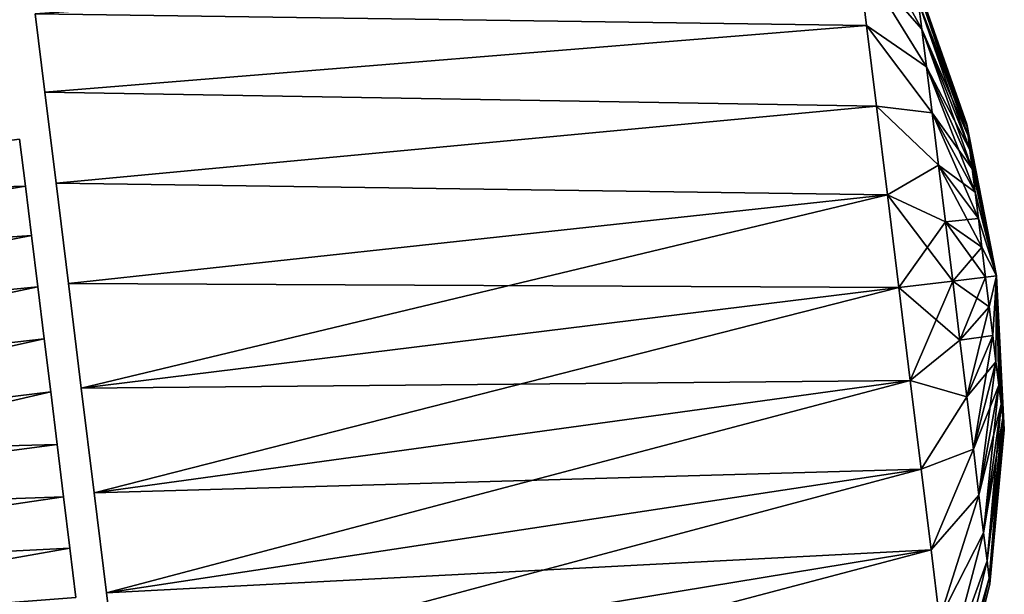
# Model space of a CAD drawing. Header units: millimetres. Extents: x -68 to 68, y -375 to 321.
# Tile 30 of 48: x 36 to 68, y 52 to 71. Entities that reach past the tile are written whole.
import ezdxf

# ---------------------------------------------------------------- set-up
doc = ezdxf.new("R2010")
doc.units = ezdxf.units.MM
doc.header["$LTSCALE"] = 33.374815
for name, color, linetype in [('16', 7, 'CONTINUOUS'), ('20', 7, 'CONTINUOUS'), ('21', 7, 'CONTINUOUS'), ('22', 7, 'CONTINUOUS'), ('23', 7, 'CONTINUOUS'), ('9', 7, 'CONTINUOUS')]:
    doc.layers.add(name, color=color, linetype=linetype)

msp = doc.modelspace()

# ---------------------------------------------------------------- linework, layer by layer
at = {"layer": '16', "color": 7, "linetype": 'CONTINUOUS', "true_color": 0xe0f2ff}
for points in [[(35.986, 65.568, 15.137), (35.798, 67.102, 14.35), (20.578, 65.136, 15.627), (35.986, 65.568, 15.137)], [(36.183, 63.961, 15.759), (35.986, 65.568, 15.137), (19.662, 62.809, 16.683), (36.183, 63.961, 15.759)], [(19.662, 62.809, 16.683), (35.986, 65.568, 15.137), (20.578, 65.136, 15.627), (19.662, 62.809, 16.683)], [(36.388, 62.298, 16.208), (36.183, 63.961, 15.759), (19.088, 60.607, 17.358), (36.388, 62.298, 16.208)], [(19.088, 60.607, 17.358), (36.183, 63.961, 15.759), (19.662, 62.809, 16.683), (19.088, 60.607, 17.358)], [(36.596, 60.597, 16.479), (36.388, 62.298, 16.208), (18.856, 58.58, 17.718), (36.596, 60.597, 16.479)], [(18.856, 58.58, 17.718), (36.388, 62.298, 16.208), (19.088, 60.607, 17.358), (18.856, 58.58, 17.718)], [(18.938, 56.689, 17.829), (36.596, 60.597, 16.479), (18.856, 58.58, 17.718), (18.938, 56.689, 17.829)], [(36.807, 58.878, 16.57), (36.596, 60.597, 16.479), (18.938, 56.689, 17.829), (36.807, 58.878, 16.57)], [(19.314, 54.835, 17.719), (36.807, 58.878, 16.57), (18.938, 56.689, 17.829), (19.314, 54.835, 17.719)], [(37.019, 57.159, 16.479), (36.807, 58.878, 16.57), (19.314, 54.835, 17.719), (37.019, 57.159, 16.479)], [(37.227, 55.458, 16.208), (37.019, 57.159, 16.479), (19.314, 54.835, 17.719), (37.227, 55.458, 16.208)], [(20.029, 52.922, 17.36), (37.227, 55.458, 16.208), (19.314, 54.835, 17.719), (20.029, 52.922, 17.36)], [(37.432, 53.796, 15.759), (37.227, 55.458, 16.208), (20.029, 52.922, 17.36), (37.432, 53.796, 15.759)], [(21.12, 50.92, 16.685), (37.432, 53.796, 15.759), (20.029, 52.922, 17.36), (21.12, 50.92, 16.685)], [(37.629, 52.188, 15.137), (37.432, 53.796, 15.759), (21.12, 50.92, 16.685), (37.629, 52.188, 15.137)]]:
    msp.add_3dface(points, dxfattribs=at)
at = {"layer": '20', "color": 7, "linetype": 'CONTINUOUS', "true_color": 0x999999}
for points in [[(63.073, 73.054, 9.787), (36.306, 71.17, 11.041), (63.35, 70.799, 11.833), (63.073, 73.054, 9.787)], [(63.35, 70.799, -11.833), (36.306, 71.17, -11.041), (63.073, 73.054, -9.787), (63.35, 70.799, -11.833)], [(36.306, 71.17, 11.041), (36.618, 68.626, 13.349), (63.35, 70.799, 11.833), (36.306, 71.17, 11.041)], [(36.618, 68.626, -13.349), (36.306, 71.17, -11.041), (63.35, 70.799, -11.833), (36.618, 68.626, -13.349)], [(63.35, 70.799, 11.833), (36.618, 68.626, 13.349), (63.673, 68.171, 13.362), (63.35, 70.799, 11.833)], [(63.673, 68.17, -13.362), (36.618, 68.626, -13.349), (63.35, 70.799, -11.833), (63.673, 68.17, -13.362)], [(36.618, 68.626, 13.349), (36.982, 65.661, 15.074), (63.673, 68.171, 13.362), (36.618, 68.626, 13.349)], [(36.982, 65.661, -15.074), (36.618, 68.626, -13.349), (63.673, 68.17, -13.362), (36.982, 65.661, -15.074)], [(63.673, 68.171, 13.362), (36.982, 65.661, 15.074), (64.027, 65.284, 14.307), (63.673, 68.171, 13.362)], [(64.027, 65.284, -14.307), (36.982, 65.661, -15.074), (63.673, 68.17, -13.362), (64.027, 65.284, -14.307)], [(36.982, 65.661, 15.074), (37.382, 62.405, 16.14), (64.027, 65.284, 14.307), (36.982, 65.661, 15.074)], [(37.382, 62.405, -16.14), (36.982, 65.661, -15.074), (64.027, 65.284, -14.307), (37.382, 62.405, -16.14)], [(37.382, 62.405, 16.14), (37.8, 59, 16.5), (64.027, 65.284, 14.307), (37.382, 62.405, 16.14)], [(64.398, 62.266, -14.626), (37.382, 62.405, -16.14), (64.027, 65.284, -14.307), (64.398, 62.266, -14.626)], [(64.027, 65.284, 14.307), (37.8, 59, 16.5), (64.398, 62.266, 14.626), (64.027, 65.284, 14.307)], [(37.8, 59, -16.5), (37.382, 62.405, -16.14), (64.398, 62.266, -14.626), (37.8, 59, -16.5)]]:
    msp.add_3dface(points, dxfattribs=at)
at = {"layer": '21', "color": 7, "linetype": 'CONTINUOUS', "true_color": 0x999999}
for points in [[(64.398, 62.266, 14.626), (37.8, 59, 16.5), (38.218, 55.595, 16.14), (64.398, 62.266, 14.626)], [(37.8, 59, -16.5), (64.398, 62.266, -14.626), (64.768, 59.248, -14.307), (37.8, 59, -16.5)], [(64.398, 62.266, 14.626), (38.218, 55.595, 16.14), (64.768, 59.248, 14.307), (64.398, 62.266, 14.626)], [(38.218, 55.595, -16.14), (37.8, 59, -16.5), (64.768, 59.248, -14.307), (38.218, 55.595, -16.14)], [(65.123, 56.362, -13.362), (38.218, 55.595, -16.14), (64.768, 59.248, -14.307), (65.123, 56.362, -13.362)], [(38.218, 55.595, 16.14), (38.618, 52.339, 15.074), (64.768, 59.248, 14.307), (38.218, 55.595, 16.14)], [(64.768, 59.248, 14.307), (38.618, 52.339, 15.074), (65.123, 56.362, 13.362), (64.768, 59.248, 14.307)], [(38.618, 52.339, -15.074), (38.218, 55.595, -16.14), (65.123, 56.362, -13.362), (38.618, 52.339, -15.074)], [(65.445, 53.733, -11.833), (38.618, 52.339, -15.074), (65.123, 56.362, -13.362), (65.445, 53.733, -11.833)], [(38.618, 52.339, 15.074), (38.982, 49.374, 13.349), (65.123, 56.362, 13.362), (38.618, 52.339, 15.074)], [(65.123, 56.362, 13.362), (38.982, 49.374, 13.349), (65.445, 53.733, 11.833), (65.123, 56.362, 13.362)], [(38.982, 49.374, -13.349), (38.618, 52.339, -15.074), (65.445, 53.733, -11.833), (38.982, 49.374, -13.349)], [(65.722, 51.478, -9.787), (38.982, 49.374, -13.349), (65.445, 53.733, -11.833), (65.722, 51.478, -9.787)], [(38.982, 49.374, 13.349), (39.294, 46.83, 11.041), (65.445, 53.733, 11.833), (38.982, 49.374, 13.349)], [(65.445, 53.733, 11.833), (39.294, 46.83, 11.041), (65.722, 51.478, 9.787), (65.445, 53.733, 11.833)]]:
    msp.add_3dface(points, dxfattribs=at)
at = {"layer": '22', "color": 7, "linetype": 'CONTINUOUS', "true_color": 0x999999}
for points in [[(63.073, 73.054, -9.787), (62.854, 74.838, -7.313), (65.144, 70.673, -5.515), (63.073, 73.054, -9.787)], [(65.144, 70.673, -5.515), (62.854, 74.838, -7.313), (65.032, 71.583, -3.799), (65.144, 70.673, -5.515)], [(62.854, 74.838, 7.313), (63.073, 73.054, 9.787), (65.144, 70.673, 5.515), (62.854, 74.838, 7.313)], [(65.032, 71.583, 3.799), (62.854, 74.838, 7.313), (65.144, 70.673, 5.515), (65.032, 71.583, 3.799)], [(63.35, 70.799, -11.833), (63.073, 73.054, -9.787), (65.295, 69.448, -7.019), (63.35, 70.799, -11.833)], [(65.295, 69.448, -7.019), (63.073, 73.054, -9.787), (65.144, 70.673, -5.515), (65.295, 69.448, -7.019)], [(63.073, 73.054, 9.787), (63.35, 70.799, 11.833), (65.295, 69.448, 7.019), (63.073, 73.054, 9.787)], [(65.144, 70.673, 5.515), (63.073, 73.054, 9.787), (65.295, 69.448, 7.019), (65.144, 70.673, 5.515)], [(66.607, 67.587), (66.619, 67.492, -0.978), (64.94, 72.333), (66.607, 67.587)], [(66.607, 67.587), (64.94, 72.333), (64.963, 72.144, 1.937), (66.607, 67.587)], [(66.619, 67.492, -0.978), (64.963, 72.144, -1.937), (64.94, 72.333), (66.619, 67.492, -0.978)], [(66.619, 67.492, 0.978), (66.607, 67.587), (64.963, 72.144, 1.937), (66.619, 67.492, 0.978)], [(66.619, 67.492, 0.978), (64.963, 72.144, 1.937), (65.032, 71.583, 3.799), (66.619, 67.492, 0.978)], [(66.619, 67.492, -0.978), (66.654, 67.208, -1.918), (64.963, 72.144, -1.937), (66.619, 67.492, -0.978)], [(66.654, 67.208, -1.918), (65.032, 71.583, -3.799), (64.963, 72.144, -1.937), (66.654, 67.208, -1.918)], [(66.654, 67.208, 1.918), (66.619, 67.492, 0.978), (65.032, 71.583, 3.799), (66.654, 67.208, 1.918)], [(66.654, 67.208, 1.918), (65.032, 71.583, 3.799), (65.144, 70.673, 5.515), (66.654, 67.208, 1.918)], [(66.654, 67.208, -1.918), (66.71, 66.749, -2.785), (65.032, 71.583, -3.799), (66.654, 67.208, -1.918)], [(66.71, 66.749, -2.785), (65.144, 70.673, -5.515), (65.032, 71.583, -3.799), (66.71, 66.749, -2.785)], [(63.673, 68.17, -13.362), (63.35, 70.799, -11.833), (65.478, 67.955, -8.253), (63.673, 68.17, -13.362)], [(65.478, 67.955, -8.253), (63.35, 70.799, -11.833), (65.295, 69.448, -7.019), (65.478, 67.955, -8.253)], [(63.35, 70.799, 11.833), (63.673, 68.171, 13.362), (65.478, 67.955, 8.253), (63.35, 70.799, 11.833)], [(65.295, 69.448, 7.019), (63.35, 70.799, 11.833), (65.478, 67.955, 8.253), (65.295, 69.448, 7.019)], [(66.71, 66.749, 2.785), (66.654, 67.208, 1.918), (65.144, 70.673, 5.515), (66.71, 66.749, 2.785)], [(66.71, 66.749, 2.785), (65.144, 70.673, 5.515), (65.295, 69.448, 7.019), (66.71, 66.749, 2.785)], [(66.71, 66.749, -2.785), (66.786, 66.13, -3.544), (65.144, 70.673, -5.515), (66.71, 66.749, -2.785)], [(66.786, 66.13, -3.544), (65.295, 69.448, -7.019), (65.144, 70.673, -5.515), (66.786, 66.13, -3.544)], [(66.786, 66.13, 3.544), (66.71, 66.749, 2.785), (65.295, 69.448, 7.019), (66.786, 66.13, 3.544)], [(66.786, 66.13, 3.544), (65.295, 69.448, 7.019), (65.478, 67.955, 8.253), (66.786, 66.13, 3.544)], [(66.786, 66.13, -3.544), (66.879, 65.376, -4.168), (65.295, 69.448, -7.019), (66.786, 66.13, -3.544)], [(66.879, 65.376, -4.168), (65.478, 67.955, -8.253), (65.295, 69.448, -7.019), (66.879, 65.376, -4.168)], [(63.673, 68.171, 13.362), (64.027, 65.284, 14.307), (65.687, 66.251, 9.171), (63.673, 68.171, 13.362)], [(65.478, 67.955, 8.253), (63.673, 68.171, 13.362), (65.687, 66.251, 9.171), (65.478, 67.955, 8.253)], [(64.027, 65.284, -14.307), (63.673, 68.17, -13.362), (65.687, 66.251, -9.171), (64.027, 65.284, -14.307)], [(65.687, 66.251, -9.171), (63.673, 68.17, -13.362), (65.478, 67.955, -8.253), (65.687, 66.251, -9.171)], [(66.879, 65.376, 4.168), (66.786, 66.13, 3.544), (65.478, 67.955, 8.253), (66.879, 65.376, 4.168)], [(66.879, 65.376, 4.168), (65.478, 67.955, 8.253), (65.687, 66.251, 9.171), (66.879, 65.376, 4.168)], [(66.879, 65.376, -4.168), (66.985, 64.516, -4.631), (65.478, 67.955, -8.253), (66.879, 65.376, -4.168)], [(66.985, 64.516, -4.631), (65.687, 66.251, -9.171), (65.478, 67.955, -8.253), (66.985, 64.516, -4.631)], [(66.619, 67.492, 0.978), (67.576, 62.656), (66.607, 67.587), (66.619, 67.492, 0.978)], [(66.607, 67.587), (67.576, 62.656), (66.619, 67.492, -0.978), (66.607, 67.587)], [(66.654, 67.208, 1.918), (67.576, 62.656), (66.619, 67.492, 0.978), (66.654, 67.208, 1.918)], [(66.619, 67.492, -0.978), (67.576, 62.656), (66.654, 67.208, -1.918), (66.619, 67.492, -0.978)], [(66.71, 66.749, 2.785), (67.576, 62.656), (66.654, 67.208, 1.918), (66.71, 66.749, 2.785)], [(66.654, 67.208, -1.918), (67.576, 62.656), (66.71, 66.749, -2.785), (66.654, 67.208, -1.918)], [(66.786, 66.13, 3.544), (67.576, 62.656), (66.71, 66.749, 2.785), (66.786, 66.13, 3.544)], [(66.71, 66.749, -2.785), (67.576, 62.656), (66.786, 66.13, -3.544), (66.71, 66.749, -2.785)], [(65.914, 64.403, -9.736), (64.027, 65.284, -14.307), (65.687, 66.251, -9.171), (65.914, 64.403, -9.736)], [(65.687, 66.251, 9.171), (64.027, 65.284, 14.307), (65.914, 64.403, 9.736), (65.687, 66.251, 9.171)], [(66.985, 64.516, 4.631), (66.879, 65.376, 4.168), (65.687, 66.251, 9.171), (66.985, 64.516, 4.631)], [(66.985, 64.516, 4.631), (65.687, 66.251, 9.171), (65.914, 64.403, 9.736), (66.985, 64.516, 4.631)], [(66.985, 64.516, -4.631), (67.099, 63.583, -4.916), (65.687, 66.251, -9.171), (66.985, 64.516, -4.631)], [(67.099, 63.583, -4.916), (65.914, 64.403, -9.736), (65.687, 66.251, -9.171), (67.099, 63.583, -4.916)], [(66.879, 65.376, 4.168), (67.576, 62.656), (66.786, 66.13, 3.544), (66.879, 65.376, 4.168)], [(66.786, 66.13, -3.544), (67.576, 62.656), (66.879, 65.376, -4.168), (66.786, 66.13, -3.544)], [(66.985, 64.516, 4.631), (67.576, 62.656), (66.879, 65.376, 4.168), (66.985, 64.516, 4.631)], [(66.879, 65.376, -4.168), (67.576, 62.656), (66.985, 64.516, -4.631), (66.879, 65.376, -4.168)], [(64.398, 62.266, -14.626), (64.027, 65.284, -14.307), (66.15, 62.481, -9.926), (64.398, 62.266, -14.626)], [(66.15, 62.481, -9.926), (64.027, 65.284, -14.307), (65.914, 64.403, -9.736), (66.15, 62.481, -9.926)], [(64.027, 65.284, 14.307), (64.398, 62.266, 14.626), (65.914, 64.403, 9.736), (64.027, 65.284, 14.307)], [(65.914, 64.403, 9.736), (64.398, 62.266, 14.626), (66.15, 62.481, 9.926), (65.914, 64.403, 9.736)], [(67.099, 63.583, 4.916), (66.985, 64.516, 4.631), (65.914, 64.403, 9.736), (67.099, 63.583, 4.916)], [(67.099, 63.583, 4.916), (65.914, 64.403, 9.736), (66.15, 62.481, 9.926), (67.099, 63.583, 4.916)], [(67.099, 63.583, -4.916), (67.218, 62.612, -5.012), (65.914, 64.403, -9.736), (67.099, 63.583, -4.916)], [(67.218, 62.612, -5.012), (66.15, 62.481, -9.926), (65.914, 64.403, -9.736), (67.218, 62.612, -5.012)], [(67.099, 63.583, 4.916), (67.576, 62.656), (66.985, 64.516, 4.631), (67.099, 63.583, 4.916)], [(66.985, 64.516, -4.631), (67.576, 62.656), (67.099, 63.583, -4.916), (66.985, 64.516, -4.631)], [(67.218, 62.612, 5.012), (67.099, 63.583, 4.916), (66.15, 62.481, 9.926), (67.218, 62.612, 5.012)], [(67.218, 62.612, 5.012), (67.576, 62.656), (67.099, 63.583, 4.916), (67.218, 62.612, 5.012)], [(67.099, 63.583, -4.916), (67.576, 62.656), (67.218, 62.612, -5.012), (67.099, 63.583, -4.916)]]:
    msp.add_3dface(points, dxfattribs=at)
at = {"layer": '23', "color": 7, "linetype": 'CONTINUOUS', "true_color": 0x999999}
for points in [[(64.398, 62.266, -14.626), (66.15, 62.481, -9.926), (66.386, 60.559, -9.736), (64.398, 62.266, -14.626)], [(64.398, 62.266, 14.626), (64.768, 59.248, 14.307), (66.15, 62.481, 9.926), (64.398, 62.266, 14.626)], [(66.15, 62.481, 9.926), (64.768, 59.248, 14.307), (66.386, 60.559, 9.736), (66.15, 62.481, 9.926)], [(67.218, 62.612, 5.012), (66.15, 62.481, 9.926), (66.386, 60.559, 9.736), (67.218, 62.612, 5.012)], [(66.15, 62.481, -9.926), (67.218, 62.612, -5.012), (67.337, 61.642, -4.916), (66.15, 62.481, -9.926)], [(66.15, 62.481, -9.926), (67.337, 61.642, -4.916), (66.386, 60.559, -9.736), (66.15, 62.481, -9.926)], [(67.337, 61.642, 4.916), (67.218, 62.612, 5.012), (66.386, 60.559, 9.736), (67.337, 61.642, 4.916)], [(67.576, 62.656), (67.218, 62.612, 5.012), (67.337, 61.642, 4.916), (67.576, 62.656)], [(67.218, 62.612, -5.012), (67.576, 62.656), (67.337, 61.642, -4.916), (67.218, 62.612, -5.012)], [(67.337, 61.642, -4.916), (67.576, 62.656), (67.452, 60.708, -4.631), (67.337, 61.642, -4.916)], [(67.452, 60.708, 4.631), (67.576, 62.656), (67.337, 61.642, 4.916), (67.452, 60.708, 4.631)], [(67.452, 60.708, -4.631), (67.576, 62.656), (67.558, 59.848, -4.168), (67.452, 60.708, -4.631)], [(67.558, 59.848, 4.168), (67.576, 62.656), (67.452, 60.708, 4.631), (67.558, 59.848, 4.168)], [(67.558, 59.848, -4.168), (67.576, 62.656), (67.65, 59.094, -3.544), (67.558, 59.848, -4.168)], [(67.65, 59.094, 3.544), (67.576, 62.656), (67.558, 59.848, 4.168), (67.65, 59.094, 3.544)], [(67.65, 59.094, -3.544), (67.576, 62.656), (67.726, 58.475, -2.785), (67.65, 59.094, -3.544)], [(67.726, 58.475, -2.785), (67.576, 62.656), (67.783, 58.016, -1.918), (67.726, 58.475, -2.785)], [(67.783, 58.016, -1.918), (67.576, 62.656), (67.817, 57.733, -0.978), (67.783, 58.016, -1.918)], [(67.817, 57.733, -0.978), (67.576, 62.656), (67.829, 57.637), (67.817, 57.733, -0.978)], [(67.829, 57.637), (67.576, 62.656), (67.817, 57.733, 0.978), (67.829, 57.637)], [(67.817, 57.733, 0.978), (67.576, 62.656), (67.783, 58.016, 1.918), (67.817, 57.733, 0.978)], [(67.783, 58.016, 1.918), (67.576, 62.656), (67.726, 58.475, 2.785), (67.783, 58.016, 1.918)], [(67.726, 58.475, 2.785), (67.576, 62.656), (67.65, 59.094, 3.544), (67.726, 58.475, 2.785)], [(64.768, 59.248, -14.307), (64.398, 62.266, -14.626), (66.386, 60.559, -9.736), (64.768, 59.248, -14.307)], [(67.337, 61.642, -4.916), (67.452, 60.708, -4.631), (66.386, 60.559, -9.736), (67.337, 61.642, -4.916)], [(66.613, 58.711, 9.171), (67.337, 61.642, 4.916), (66.386, 60.559, 9.736), (66.613, 58.711, 9.171)], [(67.452, 60.708, 4.631), (67.337, 61.642, 4.916), (66.613, 58.711, 9.171), (67.452, 60.708, 4.631)], [(64.768, 59.248, 14.307), (66.613, 58.711, 9.171), (66.386, 60.559, 9.736), (64.768, 59.248, 14.307)], [(64.768, 59.248, -14.307), (66.386, 60.559, -9.736), (66.613, 58.711, -9.171), (64.768, 59.248, -14.307)], [(66.386, 60.559, -9.736), (67.452, 60.708, -4.631), (66.613, 58.711, -9.171), (66.386, 60.559, -9.736)], [(67.452, 60.708, -4.631), (67.558, 59.848, -4.168), (66.613, 58.711, -9.171), (67.452, 60.708, -4.631)], [(66.822, 57.007, 8.253), (67.452, 60.708, 4.631), (66.613, 58.711, 9.171), (66.822, 57.007, 8.253)], [(67.558, 59.848, 4.168), (67.452, 60.708, 4.631), (66.822, 57.007, 8.253), (67.558, 59.848, 4.168)], [(66.613, 58.711, -9.171), (67.558, 59.848, -4.168), (66.822, 57.007, -8.253), (66.613, 58.711, -9.171)], [(67.558, 59.848, -4.168), (67.65, 59.094, -3.544), (66.822, 57.007, -8.253), (67.558, 59.848, -4.168)], [(67.005, 55.514, 7.019), (67.558, 59.848, 4.168), (66.822, 57.007, 8.253), (67.005, 55.514, 7.019)], [(67.65, 59.094, 3.544), (67.558, 59.848, 4.168), (67.005, 55.514, 7.019), (67.65, 59.094, 3.544)], [(64.768, 59.248, 14.307), (65.123, 56.362, 13.362), (66.613, 58.711, 9.171), (64.768, 59.248, 14.307)], [(65.123, 56.362, -13.362), (64.768, 59.248, -14.307), (66.613, 58.711, -9.171), (65.123, 56.362, -13.362)], [(66.822, 57.007, -8.253), (67.65, 59.094, -3.544), (67.005, 55.514, -7.019), (66.822, 57.007, -8.253)], [(67.65, 59.094, -3.544), (67.726, 58.475, -2.785), (67.005, 55.514, -7.019), (67.65, 59.094, -3.544)], [(67.156, 54.289, 5.515), (67.65, 59.094, 3.544), (67.005, 55.514, 7.019), (67.156, 54.289, 5.515)], [(67.726, 58.475, 2.785), (67.65, 59.094, 3.544), (67.156, 54.289, 5.515), (67.726, 58.475, 2.785)], [(65.123, 56.362, 13.362), (66.822, 57.007, 8.253), (66.613, 58.711, 9.171), (65.123, 56.362, 13.362)], [(65.123, 56.362, -13.362), (66.613, 58.711, -9.171), (66.822, 57.007, -8.253), (65.123, 56.362, -13.362)], [(67.005, 55.514, -7.019), (67.726, 58.475, -2.785), (67.156, 54.289, -5.515), (67.005, 55.514, -7.019)], [(67.726, 58.475, -2.785), (67.783, 58.016, -1.918), (67.156, 54.289, -5.515), (67.726, 58.475, -2.785)], [(67.268, 53.379, 3.799), (67.726, 58.475, 2.785), (67.156, 54.289, 5.515), (67.268, 53.379, 3.799)], [(67.783, 58.016, 1.918), (67.726, 58.475, 2.785), (67.268, 53.379, 3.799), (67.783, 58.016, 1.918)], [(67.156, 54.289, -5.515), (67.783, 58.016, -1.918), (67.268, 53.379, -3.799), (67.156, 54.289, -5.515)], [(67.783, 58.016, -1.918), (67.817, 57.733, -0.978), (67.268, 53.379, -3.799), (67.783, 58.016, -1.918)], [(67.336, 52.818, 1.937), (67.783, 58.016, 1.918), (67.268, 53.379, 3.799), (67.336, 52.818, 1.937)], [(67.817, 57.733, 0.978), (67.783, 58.016, 1.918), (67.336, 52.818, 1.937), (67.817, 57.733, 0.978)], [(67.268, 53.379, -3.799), (67.817, 57.733, -0.978), (67.336, 52.818, -1.937), (67.268, 53.379, -3.799)], [(67.817, 57.733, -0.978), (67.829, 57.637), (67.336, 52.818, -1.937), (67.817, 57.733, -0.978)], [(67.36, 52.629), (67.817, 57.733, 0.978), (67.336, 52.818, 1.937), (67.36, 52.629)], [(67.829, 57.637), (67.817, 57.733, 0.978), (67.36, 52.629), (67.829, 57.637)], [(67.336, 52.818, -1.937), (67.829, 57.637), (67.36, 52.629), (67.336, 52.818, -1.937)], [(65.123, 56.362, 13.362), (65.445, 53.733, 11.833), (66.822, 57.007, 8.253), (65.123, 56.362, 13.362)], [(65.445, 53.733, -11.833), (65.123, 56.362, -13.362), (66.822, 57.007, -8.253), (65.445, 53.733, -11.833)], [(65.445, 53.733, 11.833), (67.005, 55.514, 7.019), (66.822, 57.007, 8.253), (65.445, 53.733, 11.833)], [(65.445, 53.733, -11.833), (66.822, 57.007, -8.253), (67.005, 55.514, -7.019), (65.445, 53.733, -11.833)], [(65.445, 53.733, 11.833), (65.722, 51.478, 9.787), (67.005, 55.514, 7.019), (65.445, 53.733, 11.833)], [(65.722, 51.478, -9.787), (65.445, 53.733, -11.833), (67.005, 55.514, -7.019), (65.722, 51.478, -9.787)], [(65.722, 51.478, 9.787), (67.156, 54.289, 5.515), (67.005, 55.514, 7.019), (65.722, 51.478, 9.787)], [(65.722, 51.478, -9.787), (67.005, 55.514, -7.019), (67.156, 54.289, -5.515), (65.722, 51.478, -9.787)], [(65.722, 51.478, 9.787), (65.941, 49.694, 7.314), (67.156, 54.289, 5.515), (65.722, 51.478, 9.787)], [(65.941, 49.694, -7.314), (65.722, 51.478, -9.787), (67.156, 54.289, -5.515), (65.941, 49.694, -7.314)], [(65.941, 49.694, 7.314), (67.268, 53.379, 3.799), (67.156, 54.289, 5.515), (65.941, 49.694, 7.314)], [(65.941, 49.694, -7.314), (67.156, 54.289, -5.515), (67.268, 53.379, -3.799), (65.941, 49.694, -7.314)], [(65.941, 49.694, 7.314), (66.093, 48.459, 4.52), (67.268, 53.379, 3.799), (65.941, 49.694, 7.314)], [(66.093, 48.459, -4.52), (65.941, 49.694, -7.314), (67.268, 53.379, -3.799), (66.093, 48.459, -4.52)], [(66.093, 48.459, 4.52), (67.336, 52.818, 1.937), (67.268, 53.379, 3.799), (66.093, 48.459, 4.52)], [(66.093, 48.459, -4.52), (67.268, 53.379, -3.799), (67.336, 52.818, -1.937), (66.093, 48.459, -4.52)], [(66.093, 48.459, 4.52), (66.17, 47.828, 1.529), (67.336, 52.818, 1.937), (66.093, 48.459, 4.52)], [(66.17, 47.828, -1.529), (66.093, 48.459, -4.52), (67.336, 52.818, -1.937), (66.17, 47.828, -1.529)], [(66.17, 47.828, 1.529), (67.36, 52.629), (67.336, 52.818, 1.937), (66.17, 47.828, 1.529)], [(66.17, 47.828, -1.529), (67.336, 52.818, -1.937), (67.36, 52.629), (66.17, 47.828, -1.529)], [(66.17, 47.828, 1.529), (66.17, 47.828, -1.529), (67.36, 52.629), (66.17, 47.828, 1.529)]]:
    msp.add_3dface(points, dxfattribs=at)
at = {"layer": '9', "color": 7, "linetype": 'CONTINUOUS', "true_color": 0xe0f2ff}
for points in [[(35.798, 67.102, -14.35), (35.986, 65.568, -15.137), (20.578, 65.136, -15.627), (35.798, 67.102, -14.35)], [(35.986, 65.568, -15.137), (36.183, 63.961, -15.759), (19.662, 62.809, -16.683), (35.986, 65.568, -15.137)], [(20.578, 65.136, -15.627), (35.986, 65.568, -15.137), (19.662, 62.809, -16.683), (20.578, 65.136, -15.627)], [(36.183, 63.961, -15.759), (36.388, 62.298, -16.208), (19.088, 60.607, -17.358), (36.183, 63.961, -15.759)], [(19.662, 62.809, -16.683), (36.183, 63.961, -15.759), (19.088, 60.607, -17.358), (19.662, 62.809, -16.683)], [(36.388, 62.298, -16.208), (36.596, 60.597, -16.479), (18.856, 58.58, -17.718), (36.388, 62.298, -16.208)], [(19.088, 60.607, -17.358), (36.388, 62.298, -16.208), (18.856, 58.58, -17.718), (19.088, 60.607, -17.358)], [(18.856, 58.58, -17.718), (36.596, 60.597, -16.479), (18.938, 56.689, -17.829), (18.856, 58.58, -17.718)], [(36.596, 60.597, -16.479), (36.807, 58.878, -16.57), (18.938, 56.689, -17.829), (36.596, 60.597, -16.479)], [(36.807, 58.878, -16.57), (37.019, 57.159, -16.479), (18.938, 56.689, -17.829), (36.807, 58.878, -16.57)], [(18.938, 56.689, -17.829), (37.019, 57.159, -16.479), (19.314, 54.835, -17.719), (18.938, 56.689, -17.829)], [(37.019, 57.159, -16.479), (37.227, 55.458, -16.208), (19.314, 54.835, -17.719), (37.019, 57.159, -16.479)], [(19.314, 54.835, -17.719), (37.227, 55.458, -16.208), (20.029, 52.922, -17.36), (19.314, 54.835, -17.719)], [(37.227, 55.458, -16.208), (37.432, 53.796, -15.759), (20.029, 52.922, -17.36), (37.227, 55.458, -16.208)], [(20.029, 52.922, -17.36), (37.432, 53.796, -15.759), (21.12, 50.92, -16.685), (20.029, 52.922, -17.36)], [(37.432, 53.796, -15.759), (37.629, 52.188, -15.137), (21.12, 50.92, -16.685), (37.432, 53.796, -15.759)]]:
    msp.add_3dface(points, dxfattribs=at)

doc.saveas('drawing.dxf')
